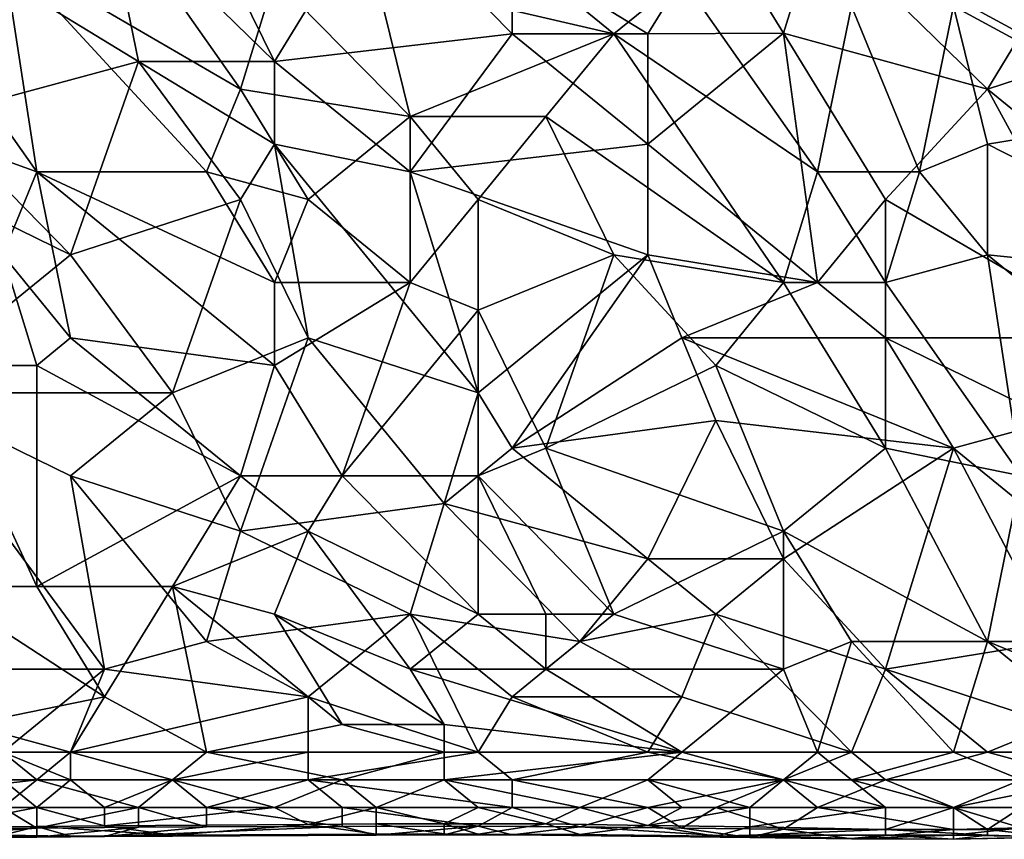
# Model space of a CAD drawing. Extents: x -0.7 to 0.7, y -0.35 to 0.35.
# Tile 112 of 226: x 0.01 to 0.12, y -0.35 to -0.26. Entities that reach past the tile are written whole.
import ezdxf

# ---------------------------------------------------------------- set-up
doc = ezdxf.new("R2010")
doc.units = 0

msp = doc.modelspace()

# ---------------------------------------------------------------- linework, layer by layer
for points in [[(0.02676, -0.26206, 0.41244), (0.01149, -0.25274, 0.41243), (0.02294, -0.24342, 0.41243)], [(0.03822, -0.26517, 0.43708), (0.02294, -0.24342, 0.43707), (0.01149, -0.24963, 0.43707)], [(0.03822, -0.26517, 0.43708), (0.04204, -0.25274, 0.43709), (0.02294, -0.24342, 0.43707)], [(0.04204, -0.26206, 0.41242), (0.02294, -0.24342, 0.41243), (0.0344, -0.24652, 0.41243)], [(0.02676, -0.26206, 0.41244), (0.02294, -0.24342, 0.41243), (0.04204, -0.26206, 0.41242)], [(0.04204, -0.26206, 0.41242), (0.0344, -0.24652, 0.41243), (0.05349, -0.24342, 0.41244)], [(0.06877, -0.25895, 0.41243), (0.04204, -0.26206, 0.41242), (0.05349, -0.24342, 0.41244)], [(0.08022, -0.25895, 0.43709), (0.06113, -0.24342, 0.43707), (0.05349, -0.25274, 0.43708)], [(0.06877, -0.25895, 0.41243), (0.05349, -0.24342, 0.41244), (0.06877, -0.24963, 0.41244)], [(0.08022, -0.25895, 0.43709), (0.08786, -0.25274, 0.43707), (0.06113, -0.24342, 0.43707)], [(0.08404, -0.25895, 0.41243), (0.06877, -0.24963, 0.41244), (0.09168, -0.24652, 0.41243)], [(0.09931, -0.25889, 0.41246), (0.08404, -0.25895, 0.41243), (0.09168, -0.24652, 0.41243)], [(0.09931, -0.25889, 0.41246), (0.09168, -0.24652, 0.41243), (0.10313, -0.24652, 0.41246)], [(0.09931, -0.25889, 0.41246), (0.10313, -0.24652, 0.41246), (0.12223, -0.26517, 0.41245)], [(0.10313, -0.24652, 0.41246), (0.12604, -0.24652, 0.41245), (0.12604, -0.25895, 0.41245)], [(0.12223, -0.26517, 0.41245), (0.10313, -0.24652, 0.41246), (0.12604, -0.25895, 0.41245)], [(0.01531, -0.27449, 0.43708), (0.01149, -0.24963, 0.43707), (0.00003, -0.25274, 0.43707)], [(0.0344, -0.27449, 0.43707), (0.03822, -0.26517, 0.43708), (0.01149, -0.24963, 0.43707)], [(0.01531, -0.27449, 0.43708), (0.0344, -0.27449, 0.43707), (0.01149, -0.24963, 0.43707)], [(0.06877, -0.25895, 0.41243), (0.06877, -0.24963, 0.41244), (0.08404, -0.25895, 0.41243)], [(0.14132, -0.26827, 0.43706), (0.1375, -0.24963, 0.43705), (0.11841, -0.25585, 0.43708)], [(-0.01906, -0.26206, 0.43707), (0.01531, -0.27449, 0.43708), (0.00003, -0.25274, 0.43707)], [(0.00385, -0.26827, 0.41242), (0.01149, -0.25274, 0.41243), (0.02676, -0.26206, 0.41244)], [(0.03822, -0.26517, 0.43708), (0.05731, -0.26827, 0.43708), (0.04204, -0.25274, 0.43709)], [(0.05731, -0.26827, 0.43708), (0.05349, -0.25274, 0.43708), (0.04204, -0.25274, 0.43709)], [(0.05731, -0.26827, 0.43708), (0.08022, -0.25895, 0.43709), (0.05349, -0.25274, 0.43708)], [(0.10313, -0.27449, 0.43707), (0.08786, -0.25274, 0.43707), (0.08022, -0.25895, 0.43709)], [(0.10313, -0.27449, 0.43707), (0.10695, -0.25585, 0.43707), (0.08786, -0.25274, 0.43707)], [(0.10313, -0.27449, 0.43707), (0.11459, -0.27449, 0.43706), (0.10695, -0.25585, 0.43707)], [(0.11459, -0.27449, 0.43706), (0.11841, -0.25585, 0.43708), (0.10695, -0.25585, 0.43707)], [(0.12223, -0.27138, 0.43706), (0.11841, -0.25585, 0.43708), (0.11459, -0.27449, 0.43706)], [(0.12223, -0.27138, 0.43706), (0.14132, -0.26827, 0.43706), (0.11841, -0.25585, 0.43708)], [(0.04204, -0.26206, 0.41242), (0.06877, -0.25895, 0.41243), (0.05731, -0.27449, 0.41244)], [(0.07258, -0.26827, 0.43708), (0.08022, -0.25895, 0.43709), (0.05731, -0.26827, 0.43708)], [(0.05731, -0.27449, 0.41244), (0.06877, -0.25895, 0.41243), (0.08404, -0.27138, 0.41244)], [(0.08404, -0.27138, 0.41244), (0.06877, -0.25895, 0.41243), (0.08404, -0.25895, 0.41243)], [(0.09931, -0.28692, 0.43707), (0.08022, -0.25895, 0.43709), (0.07258, -0.26827, 0.43708)], [(0.09931, -0.28692, 0.43707), (0.10313, -0.27449, 0.43707), (0.08022, -0.25895, 0.43709)], [(0.08404, -0.25895, 0.41243), (0.09931, -0.25889, 0.41246), (0.08404, -0.27138, 0.41244)], [(0.10313, -0.28692, 0.41245), (0.08404, -0.27138, 0.41244), (0.09931, -0.25889, 0.41246)], [(0.12223, -0.26517, 0.41245), (0.11077, -0.2776, 0.41246), (0.09931, -0.25889, 0.41246)], [(0.10313, -0.28692, 0.41245), (0.09931, -0.25889, 0.41246), (0.11077, -0.2776, 0.41246)], [(0.12223, -0.26517, 0.41245), (0.12604, -0.25895, 0.41245), (0.14132, -0.25895, 0.41244)], [(0.12223, -0.26517, 0.41245), (0.14132, -0.25895, 0.41244), (0.14132, -0.2807, 0.41245)], [(0.01149, -0.28381, 0.43707), (0.01531, -0.27449, 0.43708), (-0.01906, -0.26206, 0.43707)], [(0.01912, -0.28381, 0.41241), (0.00385, -0.26827, 0.41242), (0.02676, -0.26206, 0.41244)], [(0.01912, -0.28381, 0.41241), (0.02676, -0.26206, 0.41244), (0.03822, -0.2776, 0.41244)], [(0.04204, -0.27138, 0.41245), (0.02676, -0.26206, 0.41244), (0.04204, -0.26206, 0.41242)], [(0.03822, -0.2776, 0.41244), (0.02676, -0.26206, 0.41244), (0.04204, -0.27138, 0.41245)], [(0.04204, -0.27138, 0.41245), (0.04204, -0.26206, 0.41242), (0.05731, -0.27449, 0.41244)], [(0.0344, -0.27449, 0.43707), (0.04585, -0.2776, 0.43707), (0.03822, -0.26517, 0.43708)], [(0.04585, -0.2776, 0.43707), (0.05731, -0.26827, 0.43708), (0.03822, -0.26517, 0.43708)], [(0.12223, -0.26517, 0.41245), (0.1375, -0.29313, 0.41245), (0.11077, -0.2776, 0.41246)], [(0.12223, -0.26517, 0.41245), (0.14132, -0.2807, 0.41245), (0.1375, -0.29313, 0.41245)], [(0.00003, -0.27449, 0.41243), (0.00385, -0.26827, 0.41242), (0.01912, -0.28381, 0.41241)], [(0.05731, -0.28692, 0.43705), (0.05731, -0.26827, 0.43708), (0.04585, -0.2776, 0.43707)], [(0.06495, -0.2776, 0.43708), (0.07258, -0.26827, 0.43708), (0.05731, -0.26827, 0.43708)], [(0.05731, -0.28692, 0.43705), (0.06495, -0.2776, 0.43708), (0.05731, -0.26827, 0.43708)], [(0.08022, -0.28381, 0.43707), (0.07258, -0.26827, 0.43708), (0.06495, -0.2776, 0.43708)], [(0.08022, -0.28381, 0.43707), (0.09931, -0.28692, 0.43707), (0.07258, -0.26827, 0.43708)], [(0.15277, -0.28692, 0.43707), (0.14132, -0.26827, 0.43706), (0.12223, -0.27138, 0.43706)], [(0.04585, -0.29313, 0.41242), (0.03822, -0.2776, 0.41244), (0.04204, -0.27138, 0.41245)], [(0.06495, -0.29935, 0.41243), (0.04204, -0.27138, 0.41245), (0.05731, -0.27449, 0.41244)], [(0.04585, -0.29313, 0.41242), (0.04204, -0.27138, 0.41245), (0.06495, -0.29935, 0.41243)], [(0.08404, -0.28381, 0.41244), (0.05731, -0.27449, 0.41244), (0.08404, -0.27138, 0.41244)], [(0.08404, -0.28381, 0.41244), (0.08404, -0.27138, 0.41244), (0.10313, -0.28692, 0.41245)], [(0.12223, -0.28381, 0.43705), (0.12223, -0.27138, 0.43706), (0.11459, -0.27449, 0.43706)], [(0.15277, -0.28692, 0.43707), (0.12223, -0.27138, 0.43706), (0.12223, -0.28381, 0.43705)], [(0.00003, -0.29935, 0.41239), (0.00003, -0.27449, 0.41243), (0.01912, -0.28381, 0.41241)], [(0.01149, -0.28381, 0.43707), (0.01912, -0.29313, 0.43707), (0.01531, -0.27449, 0.43708)], [(0.01531, -0.27449, 0.43708), (0.04204, -0.28692, 0.43709), (0.0344, -0.27449, 0.43707)], [(0.04204, -0.29624, 0.43708), (0.04204, -0.28692, 0.43709), (0.01531, -0.27449, 0.43708)], [(0.04204, -0.29624, 0.43708), (0.01531, -0.27449, 0.43708), (0.01912, -0.29313, 0.43707)], [(0.04204, -0.28692, 0.43709), (0.04585, -0.2776, 0.43707), (0.0344, -0.27449, 0.43707)], [(0.06495, -0.29935, 0.41243), (0.05731, -0.27449, 0.41244), (0.08404, -0.28381, 0.41244)], [(0.09931, -0.28692, 0.43707), (0.11077, -0.28692, 0.43708), (0.10313, -0.27449, 0.43707)], [(0.11077, -0.28692, 0.43708), (0.11459, -0.27449, 0.43706), (0.10313, -0.27449, 0.43707)], [(0.11077, -0.28692, 0.43708), (0.12223, -0.28381, 0.43705), (0.11459, -0.27449, 0.43706)], [(0.03058, -0.29935, 0.4124), (0.01912, -0.28381, 0.41241), (0.03822, -0.2776, 0.41244)], [(0.03058, -0.29935, 0.4124), (0.03822, -0.2776, 0.41244), (0.04585, -0.29313, 0.41242)], [(0.04204, -0.28692, 0.43709), (0.05731, -0.28692, 0.43705), (0.04585, -0.2776, 0.43707)], [(0.06495, -0.29003, 0.43707), (0.06495, -0.2776, 0.43708), (0.05731, -0.28692, 0.43705)], [(0.06495, -0.29003, 0.43707), (0.08022, -0.28381, 0.43707), (0.06495, -0.2776, 0.43708)], [(0.11077, -0.29313, 0.41245), (0.10313, -0.28692, 0.41245), (0.11077, -0.2776, 0.41246)], [(0.1375, -0.29313, 0.41245), (0.11077, -0.29313, 0.41245), (0.11077, -0.2776, 0.41246)], [(0.00003, -0.29935, 0.41239), (0.01912, -0.28381, 0.41241), (0.03058, -0.29935, 0.4124)], [(0.01531, -0.29624, 0.43708), (0.01149, -0.28381, 0.43707), (0.00385, -0.29624, 0.43709)], [(0.01531, -0.29624, 0.43708), (0.01912, -0.29313, 0.43707), (0.01149, -0.28381, 0.43707)], [(0.07258, -0.30556, 0.43708), (0.08022, -0.28381, 0.43707), (0.06495, -0.29003, 0.43707)], [(0.06495, -0.29935, 0.41243), (0.08404, -0.28381, 0.41244), (0.06877, -0.30556, 0.41242)], [(0.06877, -0.30556, 0.41242), (0.08404, -0.28381, 0.41244), (0.08786, -0.29313, 0.41245)], [(0.07258, -0.30556, 0.43708), (0.09168, -0.29624, 0.43707), (0.08022, -0.28381, 0.43707)], [(0.09168, -0.29624, 0.43707), (0.09931, -0.28692, 0.43707), (0.08022, -0.28381, 0.43707)], [(0.08786, -0.29313, 0.41245), (0.08404, -0.28381, 0.41244), (0.10313, -0.28692, 0.41245)], [(0.12604, -0.30867, 0.43708), (0.12223, -0.28381, 0.43705), (0.11077, -0.28692, 0.43708)], [(0.14132, -0.29935, 0.43708), (0.15277, -0.28692, 0.43707), (0.12223, -0.28381, 0.43705)], [(0.12604, -0.30867, 0.43708), (0.14132, -0.29935, 0.43708), (0.12223, -0.28381, 0.43705)], [(0.04204, -0.29624, 0.43708), (0.05731, -0.28692, 0.43705), (0.04204, -0.28692, 0.43709)], [(0.04967, -0.30867, 0.43711), (0.05731, -0.28692, 0.43705), (0.04204, -0.29624, 0.43708)], [(0.06495, -0.29003, 0.43707), (0.05731, -0.28692, 0.43705), (0.04967, -0.30867, 0.43711)], [(0.08786, -0.29313, 0.41245), (0.10313, -0.28692, 0.41245), (0.11077, -0.29313, 0.41245)], [(0.09168, -0.29624, 0.43707), (0.11077, -0.30556, 0.43707), (0.09931, -0.28692, 0.43707)], [(0.11077, -0.30556, 0.43707), (0.11077, -0.28692, 0.43708), (0.09931, -0.28692, 0.43707)], [(0.12604, -0.30867, 0.43708), (0.11077, -0.28692, 0.43708), (0.11077, -0.30556, 0.43707)], [(0.06495, -0.30867, 0.4371), (0.06495, -0.29003, 0.43707), (0.04967, -0.30867, 0.43711)], [(0.06495, -0.30867, 0.4371), (0.07258, -0.30556, 0.43708), (0.06495, -0.29003, 0.43707)], [(0.01531, -0.29624, 0.43708), (0.03822, -0.30867, 0.43709), (0.01912, -0.29313, 0.43707)], [(0.01912, -0.29313, 0.43707), (0.03822, -0.30867, 0.43709), (0.04204, -0.29624, 0.43708)], [(0.03822, -0.31488, 0.41239), (0.03058, -0.29935, 0.4124), (0.04585, -0.29313, 0.41242)], [(0.04585, -0.29313, 0.41242), (0.06113, -0.31178, 0.41241), (0.03822, -0.31488, 0.41239)], [(0.06495, -0.29935, 0.41243), (0.06113, -0.31178, 0.41241), (0.04585, -0.29313, 0.41242)], [(0.09168, -0.30246, 0.41243), (0.06877, -0.30556, 0.41242), (0.08786, -0.29313, 0.41245)], [(0.11841, -0.30556, 0.41246), (0.08786, -0.29313, 0.41245), (0.11077, -0.29313, 0.41245)], [(0.09168, -0.30246, 0.41243), (0.08786, -0.29313, 0.41245), (0.11841, -0.30556, 0.41246)], [(0.12986, -0.30246, 0.41244), (0.11077, -0.29313, 0.41245), (0.1375, -0.29313, 0.41245)], [(0.11841, -0.30556, 0.41246), (0.11077, -0.29313, 0.41245), (0.12986, -0.30246, 0.41244)], [(0.01531, -0.3211, 0.43711), (0.01531, -0.29624, 0.43708), (0.00385, -0.29624, 0.43709)], [(0.00385, -0.3211, 0.4371), (0.01531, -0.3211, 0.43711), (0.00385, -0.29624, 0.43709)], [(0.03822, -0.30867, 0.43709), (0.01531, -0.29624, 0.43708), (0.01531, -0.3211, 0.43711)], [(0.03822, -0.30867, 0.43709), (0.04967, -0.30867, 0.43711), (0.04204, -0.29624, 0.43708)], [(0.09931, -0.31488, 0.43708), (0.09168, -0.29624, 0.43707), (0.07258, -0.30556, 0.43708)], [(0.09931, -0.31488, 0.43708), (0.11077, -0.30556, 0.43707), (0.09168, -0.29624, 0.43707)], [(0.01912, -0.30867, 0.41239), (0.00003, -0.29935, 0.41239), (0.03058, -0.29935, 0.4124)], [(0.02294, -0.33042, 0.41235), (0.00003, -0.29935, 0.41239), (0.01912, -0.30867, 0.41239)], [(0.02294, -0.33042, 0.41235), (0.00385, -0.33042, 0.41235), (0.00003, -0.29935, 0.41239)], [(0.03822, -0.31488, 0.41239), (0.01912, -0.30867, 0.41239), (0.03058, -0.29935, 0.4124)], [(0.06113, -0.31178, 0.41241), (0.06495, -0.29935, 0.41243), (0.06877, -0.30556, 0.41242)], [(0.08404, -0.31799, 0.41239), (0.06877, -0.30556, 0.41242), (0.09168, -0.30246, 0.41243)], [(0.08404, -0.31799, 0.41239), (0.09168, -0.30246, 0.41243), (0.09931, -0.31799, 0.41241)], [(0.09931, -0.31799, 0.41241), (0.09168, -0.30246, 0.41243), (0.11841, -0.30556, 0.41246)], [(0.14132, -0.32421, 0.41244), (0.11841, -0.30556, 0.41246), (0.12986, -0.30246, 0.41244)], [(0.08404, -0.31799, 0.41239), (0.06113, -0.31178, 0.41241), (0.06877, -0.30556, 0.41242)], [(0.06495, -0.30867, 0.4371), (0.08022, -0.32421, 0.43713), (0.07258, -0.30556, 0.43708)], [(0.09931, -0.31488, 0.43708), (0.07258, -0.30556, 0.43708), (0.08022, -0.32421, 0.43713)], [(0.12223, -0.32731, 0.43711), (0.11077, -0.30556, 0.43707), (0.09931, -0.31488, 0.43708)], [(0.11077, -0.33042, 0.41239), (0.09931, -0.31799, 0.41241), (0.11841, -0.30556, 0.41246)], [(0.12223, -0.32731, 0.43711), (0.12604, -0.30867, 0.43708), (0.11077, -0.30556, 0.43707)], [(0.11077, -0.33042, 0.41239), (0.11841, -0.30556, 0.41246), (0.12986, -0.32731, 0.41242)], [(0.14132, -0.32421, 0.41244), (0.12986, -0.32731, 0.41242), (0.11841, -0.30556, 0.41246)], [(0.03058, -0.3211, 0.43711), (0.03822, -0.30867, 0.43709), (0.01531, -0.3211, 0.43711)], [(0.01912, -0.30867, 0.41239), (0.03822, -0.31488, 0.41239), (0.0344, -0.32731, 0.41237)], [(0.02294, -0.33042, 0.41235), (0.01912, -0.30867, 0.41239), (0.0344, -0.32731, 0.41237)], [(0.03058, -0.3211, 0.43711), (0.04585, -0.31488, 0.4371), (0.03822, -0.30867, 0.43709)], [(0.04585, -0.31488, 0.4371), (0.04967, -0.30867, 0.43711), (0.03822, -0.30867, 0.43709)], [(0.06495, -0.32421, 0.43712), (0.04967, -0.30867, 0.43711), (0.04585, -0.31488, 0.4371)], [(0.06495, -0.32421, 0.43712), (0.06495, -0.30867, 0.4371), (0.04967, -0.30867, 0.43711)], [(0.07258, -0.32421, 0.4371), (0.08022, -0.32421, 0.43713), (0.06495, -0.30867, 0.4371)], [(0.06495, -0.32421, 0.43712), (0.07258, -0.32421, 0.4371), (0.06495, -0.30867, 0.4371)], [(0.12223, -0.32731, 0.43711), (0.14132, -0.32731, 0.43712), (0.12604, -0.30867, 0.43708)], [(0.05731, -0.32421, 0.41238), (0.03822, -0.31488, 0.41239), (0.06113, -0.31178, 0.41241)], [(0.05731, -0.32421, 0.41238), (0.06113, -0.31178, 0.41241), (0.0764, -0.32731, 0.41238)], [(0.0764, -0.32731, 0.41238), (0.06113, -0.31178, 0.41241), (0.08404, -0.31799, 0.41239)], [(0.04204, -0.32421, 0.43713), (0.04585, -0.31488, 0.4371), (0.03058, -0.3211, 0.43711)], [(0.0344, -0.32731, 0.41237), (0.03822, -0.31488, 0.41239), (0.05731, -0.32421, 0.41238)], [(0.05731, -0.33042, 0.43712), (0.04585, -0.31488, 0.4371), (0.04204, -0.32421, 0.43713)], [(0.05731, -0.33042, 0.43712), (0.06495, -0.32421, 0.43712), (0.04585, -0.31488, 0.4371)], [(0.09931, -0.33042, 0.43712), (0.09931, -0.31488, 0.43708), (0.08022, -0.32421, 0.43713)], [(0.10695, -0.32731, 0.43713), (0.12223, -0.32731, 0.43711), (0.09931, -0.31488, 0.43708)], [(0.10695, -0.32731, 0.43713), (0.09931, -0.31488, 0.43708), (0.09931, -0.33042, 0.43712)], [(0.0764, -0.32731, 0.41238), (0.08404, -0.31799, 0.41239), (0.09168, -0.32421, 0.41241)], [(0.09168, -0.32421, 0.41241), (0.08404, -0.31799, 0.41239), (0.09931, -0.31799, 0.41241)], [(0.11077, -0.33042, 0.41239), (0.09168, -0.32421, 0.41241), (0.09931, -0.31799, 0.41241)], [(0.00385, -0.3211, 0.4371), (0.02294, -0.33353, 0.43712), (0.01531, -0.3211, 0.43711)], [(0.00767, -0.33664, 0.43712), (0.02294, -0.33353, 0.43712), (0.00385, -0.3211, 0.4371)], [(0.02294, -0.33353, 0.43712), (0.03058, -0.3211, 0.43711), (0.01531, -0.3211, 0.43711)], [(0.02294, -0.33353, 0.43712), (0.0344, -0.33974, 0.43711), (0.03058, -0.3211, 0.43711)], [(0.04967, -0.33664, 0.43713), (0.04204, -0.32421, 0.43713), (0.03058, -0.3211, 0.43711)], [(0.0344, -0.33974, 0.43711), (0.04967, -0.33664, 0.43713), (0.03058, -0.3211, 0.43711)], [(0.04585, -0.33353, 0.41233), (0.0344, -0.32731, 0.41237), (0.05731, -0.32421, 0.41238)], [(0.06113, -0.33664, 0.43713), (0.05731, -0.33042, 0.43712), (0.04204, -0.32421, 0.43713)], [(0.04967, -0.33664, 0.43713), (0.06113, -0.33664, 0.43713), (0.04204, -0.32421, 0.43713)], [(0.06495, -0.33974, 0.41224), (0.04585, -0.33353, 0.41233), (0.05731, -0.32421, 0.41238)], [(0.06877, -0.33353, 0.41232), (0.05731, -0.32421, 0.41238), (0.0764, -0.32731, 0.41238)], [(0.07258, -0.33042, 0.43714), (0.06495, -0.32421, 0.43712), (0.05731, -0.33042, 0.43712)], [(0.06877, -0.33353, 0.41232), (0.06495, -0.33974, 0.41224), (0.05731, -0.32421, 0.41238)], [(0.07258, -0.33042, 0.43714), (0.07258, -0.32421, 0.4371), (0.06495, -0.32421, 0.43712)], [(0.07258, -0.33042, 0.43714), (0.08022, -0.32421, 0.43713), (0.07258, -0.32421, 0.4371)], [(0.07258, -0.33042, 0.43714), (0.09931, -0.33042, 0.43712), (0.08022, -0.32421, 0.43713)], [(0.08786, -0.33353, 0.41233), (0.0764, -0.32731, 0.41238), (0.09168, -0.32421, 0.41241)], [(0.10695, -0.33974, 0.41222), (0.08786, -0.33353, 0.41233), (0.09168, -0.32421, 0.41241)], [(0.10695, -0.33974, 0.41222), (0.09168, -0.32421, 0.41241), (0.11077, -0.33042, 0.41239)], [(0.02294, -0.33042, 0.41235), (0.0344, -0.32731, 0.41237), (0.04585, -0.33353, 0.41233)], [(0.06877, -0.33353, 0.41232), (0.0764, -0.32731, 0.41238), (0.08786, -0.33353, 0.41233)], [(0.10313, -0.33974, 0.43715), (0.10695, -0.32731, 0.43713), (0.09931, -0.33042, 0.43712)], [(0.10313, -0.33974, 0.43715), (0.11841, -0.33974, 0.43714), (0.10695, -0.32731, 0.43713)], [(0.11841, -0.33974, 0.43714), (0.12223, -0.32731, 0.43711), (0.10695, -0.32731, 0.43713)], [(0.12986, -0.33664, 0.41234), (0.11077, -0.33042, 0.41239), (0.12986, -0.32731, 0.41242)], [(0.11841, -0.33974, 0.43714), (0.1375, -0.33974, 0.43711), (0.12223, -0.32731, 0.43711)], [(0.1375, -0.33353, 0.43712), (0.14132, -0.32731, 0.43712), (0.12223, -0.32731, 0.43711)], [(0.1375, -0.33974, 0.43711), (0.1375, -0.33353, 0.43712), (0.12223, -0.32731, 0.43711)], [(0.01149, -0.33974, 0.41222), (0.00385, -0.33042, 0.41235), (0.02294, -0.33042, 0.41235)], [(0.01149, -0.33974, 0.41222), (0.02294, -0.33042, 0.41235), (0.01912, -0.33974, 0.41224)], [(0.01912, -0.33974, 0.41224), (0.02294, -0.33042, 0.41235), (0.04585, -0.33353, 0.41233)], [(0.08786, -0.33974, 0.43714), (0.07258, -0.33042, 0.43714), (0.05731, -0.33042, 0.43712)], [(0.06113, -0.33664, 0.43713), (0.08786, -0.33974, 0.43714), (0.05731, -0.33042, 0.43712)], [(0.08786, -0.33974, 0.43714), (0.09931, -0.33042, 0.43712), (0.07258, -0.33042, 0.43714)], [(0.08786, -0.33974, 0.43714), (0.10313, -0.33974, 0.43715), (0.09931, -0.33042, 0.43712)], [(0.10695, -0.33974, 0.41222), (0.11077, -0.33042, 0.41239), (0.12223, -0.33974, 0.41222)], [(0.12223, -0.33974, 0.41222), (0.11077, -0.33042, 0.41239), (0.12986, -0.33664, 0.41234)], [(0.01912, -0.33974, 0.43709), (0.02294, -0.33353, 0.43712), (0.00767, -0.33664, 0.43712)], [(0.01912, -0.33974, 0.41224), (0.04585, -0.33353, 0.41233), (0.04585, -0.33974, 0.41222)], [(0.01912, -0.33974, 0.43709), (0.0344, -0.33974, 0.43711), (0.02294, -0.33353, 0.43712)], [(0.04585, -0.33974, 0.41222), (0.04585, -0.33353, 0.41233), (0.06495, -0.33974, 0.41224)], [(0.06495, -0.33974, 0.41224), (0.06877, -0.33353, 0.41232), (0.08404, -0.33974, 0.41223)], [(0.08404, -0.33974, 0.41223), (0.06877, -0.33353, 0.41232), (0.08786, -0.33353, 0.41233)], [(0.08404, -0.33974, 0.41223), (0.08786, -0.33353, 0.41233), (0.10695, -0.33974, 0.41222)], [(0.01149, -0.33974, 0.43708), (0.01912, -0.33974, 0.43709), (0.00767, -0.33664, 0.43712)], [(0.0344, -0.33974, 0.43711), (0.06113, -0.33974, 0.43711), (0.04967, -0.33664, 0.43713)], [(0.06113, -0.33974, 0.43711), (0.06113, -0.33664, 0.43713), (0.04967, -0.33664, 0.43713)], [(0.06113, -0.33974, 0.43711), (0.08786, -0.33974, 0.43714), (0.06113, -0.33664, 0.43713)], [(0.12223, -0.33974, 0.41222), (0.12986, -0.33664, 0.41234), (0.12986, -0.33974, 0.41226)], [(0.00003, -0.34285, 0.41225), (0.01149, -0.33974, 0.41222), (0.01531, -0.34285, 0.41226)], [(0.01149, -0.33974, 0.43708), (0.01912, -0.34285, 0.43686), (0.01912, -0.33974, 0.43709)], [(0.01149, -0.34285, 0.43686), (0.01912, -0.34285, 0.43686), (0.01149, -0.33974, 0.43708)], [(0.01531, -0.34285, 0.41226), (0.01149, -0.33974, 0.41222), (0.01912, -0.33974, 0.41224)], [(0.01531, -0.34285, 0.41226), (0.01912, -0.33974, 0.41224), (0.03058, -0.34285, 0.41229)], [(0.03058, -0.34285, 0.41229), (0.01912, -0.33974, 0.41224), (0.04585, -0.33974, 0.41222)], [(0.01912, -0.33974, 0.43709), (0.03058, -0.34285, 0.43688), (0.0344, -0.33974, 0.43711)], [(0.01912, -0.34285, 0.43686), (0.03058, -0.34285, 0.43688), (0.01912, -0.33974, 0.43709)], [(0.03058, -0.34285, 0.41229), (0.04585, -0.33974, 0.41222), (0.04585, -0.34285, 0.41229)], [(0.03058, -0.34285, 0.43688), (0.04967, -0.34285, 0.43689), (0.0344, -0.33974, 0.43711)], [(0.0344, -0.33974, 0.43711), (0.04967, -0.34285, 0.43689), (0.06113, -0.33974, 0.43711)], [(0.04585, -0.34285, 0.41229), (0.06495, -0.33974, 0.41224), (0.06877, -0.34285, 0.41232)], [(0.04585, -0.34285, 0.41229), (0.04585, -0.33974, 0.41222), (0.06495, -0.33974, 0.41224)], [(0.04967, -0.34285, 0.43689), (0.06113, -0.34285, 0.43687), (0.06113, -0.33974, 0.43711)], [(0.06113, -0.33974, 0.43711), (0.06113, -0.34285, 0.43687), (0.08786, -0.33974, 0.43714)], [(0.06113, -0.34285, 0.43687), (0.08404, -0.34285, 0.43695), (0.08786, -0.33974, 0.43714)], [(0.06877, -0.34285, 0.41232), (0.06495, -0.33974, 0.41224), (0.08404, -0.33974, 0.41223)], [(0.06877, -0.34285, 0.41232), (0.08404, -0.33974, 0.41223), (0.09931, -0.34285, 0.41222)], [(0.09931, -0.34285, 0.41222), (0.08404, -0.33974, 0.41223), (0.10695, -0.33974, 0.41222)], [(0.08404, -0.34285, 0.43695), (0.09931, -0.34285, 0.43699), (0.08786, -0.33974, 0.43714)], [(0.09931, -0.34285, 0.43699), (0.10313, -0.33974, 0.43715), (0.08786, -0.33974, 0.43714)], [(0.09931, -0.34285, 0.43699), (0.10695, -0.34285, 0.437), (0.10313, -0.33974, 0.43715)], [(0.09931, -0.34285, 0.41222), (0.10695, -0.33974, 0.41222), (0.11077, -0.34285, 0.41222)], [(0.10695, -0.34285, 0.437), (0.11841, -0.33974, 0.43714), (0.10313, -0.33974, 0.43715)], [(0.10695, -0.34285, 0.437), (0.12604, -0.34285, 0.43695), (0.11841, -0.33974, 0.43714)], [(0.11077, -0.34285, 0.41222), (0.10695, -0.33974, 0.41222), (0.12223, -0.33974, 0.41222)], [(0.11077, -0.34285, 0.41222), (0.12223, -0.33974, 0.41222), (0.13368, -0.34285, 0.41239)], [(0.12604, -0.34285, 0.43695), (0.1375, -0.33974, 0.43711), (0.11841, -0.33974, 0.43714)], [(0.13368, -0.34285, 0.41239), (0.12223, -0.33974, 0.41222), (0.12986, -0.33974, 0.41226)], [(0.01531, -0.34285, 0.41226), (-0.01142, -0.34596, 0.41343), (0.00003, -0.34285, 0.41225)], [(-0.01142, -0.34596, 0.41343), (0.01531, -0.34285, 0.41226), (0.01149, -0.34596, 0.4136)], [(0.00003, -0.34596, 0.43558), (0.01531, -0.34596, 0.43544), (0.01149, -0.34285, 0.43686)], [(0.01531, -0.34596, 0.43544), (0.01912, -0.34285, 0.43686), (0.01149, -0.34285, 0.43686)], [(0.01531, -0.34285, 0.41226), (0.02676, -0.34596, 0.41372), (0.01149, -0.34596, 0.4136)], [(0.03058, -0.34285, 0.41229), (0.02676, -0.34596, 0.41372), (0.01531, -0.34285, 0.41226)], [(0.01531, -0.34596, 0.43544), (0.02294, -0.34596, 0.43539), (0.01912, -0.34285, 0.43686)], [(0.02294, -0.34596, 0.43539), (0.03058, -0.34285, 0.43688), (0.01912, -0.34285, 0.43686)], [(0.02294, -0.34596, 0.43539), (0.04204, -0.34596, 0.43526), (0.03058, -0.34285, 0.43688)], [(0.0344, -0.34596, 0.41375), (0.02676, -0.34596, 0.41372), (0.03058, -0.34285, 0.41229)], [(0.04585, -0.34285, 0.41229), (0.0344, -0.34596, 0.41375), (0.03058, -0.34285, 0.41229)], [(0.04204, -0.34596, 0.43526), (0.04967, -0.34285, 0.43689), (0.03058, -0.34285, 0.43688)], [(0.0344, -0.34596, 0.41375), (0.04585, -0.34285, 0.41229), (0.04967, -0.34596, 0.41378)], [(0.04204, -0.34596, 0.43526), (0.05349, -0.34596, 0.4352), (0.04967, -0.34285, 0.43689)], [(0.06877, -0.34285, 0.41232), (0.06877, -0.34596, 0.4138), (0.04585, -0.34285, 0.41229)], [(0.04585, -0.34285, 0.41229), (0.06877, -0.34596, 0.4138), (0.04967, -0.34596, 0.41378)], [(0.05349, -0.34596, 0.4352), (0.06113, -0.34285, 0.43687), (0.04967, -0.34285, 0.43689)], [(0.05349, -0.34596, 0.4352), (0.06495, -0.34596, 0.43512), (0.06113, -0.34285, 0.43687)], [(0.0764, -0.34596, 0.43525), (0.08404, -0.34285, 0.43695), (0.06113, -0.34285, 0.43687)], [(0.06495, -0.34596, 0.43512), (0.0764, -0.34596, 0.43525), (0.06113, -0.34285, 0.43687)], [(0.09931, -0.34285, 0.41222), (0.08404, -0.34596, 0.41364), (0.06877, -0.34285, 0.41232)], [(0.08404, -0.34596, 0.41364), (0.06877, -0.34596, 0.4138), (0.06877, -0.34285, 0.41232)], [(0.08404, -0.34285, 0.43695), (0.0764, -0.34596, 0.43525), (0.08786, -0.34596, 0.43546)], [(0.08404, -0.34285, 0.43695), (0.0955, -0.34596, 0.43555), (0.09931, -0.34285, 0.43699)], [(0.0955, -0.34596, 0.43555), (0.08404, -0.34285, 0.43695), (0.08786, -0.34596, 0.43546)], [(0.09168, -0.34596, 0.41351), (0.08404, -0.34596, 0.41364), (0.09931, -0.34285, 0.41222)], [(0.10313, -0.34596, 0.41344), (0.09168, -0.34596, 0.41351), (0.09931, -0.34285, 0.41222)], [(0.11077, -0.34596, 0.43576), (0.09931, -0.34285, 0.43699), (0.0955, -0.34596, 0.43555)], [(0.10695, -0.34285, 0.437), (0.09931, -0.34285, 0.43699), (0.11077, -0.34596, 0.43576)], [(0.11077, -0.34285, 0.41222), (0.10313, -0.34596, 0.41344), (0.09931, -0.34285, 0.41222)], [(0.11841, -0.34596, 0.41348), (0.10313, -0.34596, 0.41344), (0.11077, -0.34285, 0.41222)], [(0.11077, -0.34596, 0.43576), (0.11841, -0.34596, 0.4357), (0.10695, -0.34285, 0.437)], [(0.10695, -0.34285, 0.437), (0.11841, -0.34596, 0.4357), (0.12604, -0.34285, 0.43695)], [(0.13368, -0.34285, 0.41239), (0.11841, -0.34596, 0.41348), (0.11077, -0.34285, 0.41222)], [(0.12604, -0.34596, 0.41367), (0.11841, -0.34596, 0.41348), (0.13368, -0.34285, 0.41239)], [(0.12604, -0.34596, 0.43554), (0.12604, -0.34285, 0.43695), (0.11841, -0.34596, 0.4357)], [(0.01531, -0.34828, 0.41736), (-0.01142, -0.34852, 0.41736), (0.01149, -0.34596, 0.4136)], [(0.00003, -0.34596, 0.43558), (0.00385, -0.34818, 0.43203), (0.01531, -0.34596, 0.43544)], [(0.00385, -0.34818, 0.43203), (0.01531, -0.34809, 0.43203), (0.01531, -0.34596, 0.43544)], [(0.02676, -0.34596, 0.41372), (0.01531, -0.34828, 0.41736), (0.01149, -0.34596, 0.4136)], [(0.01531, -0.34596, 0.43544), (0.02294, -0.34802, 0.43203), (0.02294, -0.34596, 0.43539)], [(0.02676, -0.34818, 0.41736), (0.01531, -0.34828, 0.41736), (0.02676, -0.34596, 0.41372)], [(0.01531, -0.34809, 0.43203), (0.02294, -0.34802, 0.43203), (0.01531, -0.34596, 0.43544)], [(0.02294, -0.34596, 0.43539), (0.02294, -0.34802, 0.43203), (0.04204, -0.34596, 0.43526)], [(0.02294, -0.34802, 0.43203), (0.04585, -0.34787, 0.43203), (0.04204, -0.34596, 0.43526)], [(0.0344, -0.34596, 0.41375), (0.0344, -0.34815, 0.41736), (0.02676, -0.34596, 0.41372)], [(0.0344, -0.34815, 0.41736), (0.02676, -0.34818, 0.41736), (0.02676, -0.34596, 0.41372)], [(0.04967, -0.34596, 0.41378), (0.04967, -0.34811, 0.41736), (0.0344, -0.34596, 0.41375)], [(0.04967, -0.34811, 0.41736), (0.0344, -0.34815, 0.41736), (0.0344, -0.34596, 0.41375)], [(0.04204, -0.34596, 0.43526), (0.04585, -0.34787, 0.43203), (0.05349, -0.34596, 0.4352)], [(0.04585, -0.34787, 0.43203), (0.05349, -0.34781, 0.43203), (0.05349, -0.34596, 0.4352)], [(0.06877, -0.34596, 0.4138), (0.06495, -0.34806, 0.41736), (0.04967, -0.34596, 0.41378)], [(0.06495, -0.34806, 0.41736), (0.04967, -0.34811, 0.41736), (0.04967, -0.34596, 0.41378)], [(0.05349, -0.34781, 0.43203), (0.06113, -0.34779, 0.43203), (0.05349, -0.34596, 0.4352)], [(0.05349, -0.34596, 0.4352), (0.06113, -0.34779, 0.43203), (0.06495, -0.34596, 0.43512)], [(0.06113, -0.34779, 0.43203), (0.07258, -0.34781, 0.43203), (0.06495, -0.34596, 0.43512)], [(0.06495, -0.34596, 0.43512), (0.07258, -0.34781, 0.43203), (0.0764, -0.34596, 0.43525)], [(0.0764, -0.34813, 0.41736), (0.06495, -0.34806, 0.41736), (0.06877, -0.34596, 0.4138)], [(0.08404, -0.34596, 0.41364), (0.0764, -0.34813, 0.41736), (0.06877, -0.34596, 0.4138)], [(0.07258, -0.34781, 0.43203), (0.08404, -0.34798, 0.43203), (0.0764, -0.34596, 0.43525)], [(0.08786, -0.34829, 0.41736), (0.0764, -0.34813, 0.41736), (0.08404, -0.34596, 0.41364)], [(0.0764, -0.34596, 0.43525), (0.08404, -0.34798, 0.43203), (0.08786, -0.34596, 0.43546)], [(0.08404, -0.34798, 0.43203), (0.0955, -0.34815, 0.43203), (0.0955, -0.34596, 0.43555)], [(0.09168, -0.34596, 0.41351), (0.08786, -0.34829, 0.41736), (0.08404, -0.34596, 0.41364)], [(0.08786, -0.34596, 0.43546), (0.08404, -0.34798, 0.43203), (0.0955, -0.34596, 0.43555)], [(0.09931, -0.3484, 0.41736), (0.08786, -0.34829, 0.41736), (0.09168, -0.34596, 0.41351)], [(0.10313, -0.34596, 0.41344), (0.09931, -0.3484, 0.41736), (0.09168, -0.34596, 0.41351)], [(0.0955, -0.34596, 0.43555), (0.0955, -0.34815, 0.43203), (0.11077, -0.34596, 0.43576)], [(0.0955, -0.34815, 0.43203), (0.11077, -0.34843, 0.43203), (0.11077, -0.34596, 0.43576)], [(0.11841, -0.34844, 0.41736), (0.09931, -0.3484, 0.41736), (0.10313, -0.34596, 0.41344)], [(0.11841, -0.34596, 0.41348), (0.11841, -0.34844, 0.41736), (0.10313, -0.34596, 0.41344)], [(0.11077, -0.34596, 0.43576), (0.11077, -0.34843, 0.43203), (0.11841, -0.34596, 0.4357)], [(0.11077, -0.34843, 0.43203), (0.12223, -0.34843, 0.43203), (0.11841, -0.34596, 0.4357)], [(0.12604, -0.34826, 0.41736), (0.11841, -0.34844, 0.41736), (0.11841, -0.34596, 0.41348)], [(0.11841, -0.34596, 0.4357), (0.12223, -0.34843, 0.43203), (0.12604, -0.34596, 0.43554)], [(0.12604, -0.34596, 0.41367), (0.12604, -0.34826, 0.41736), (0.11841, -0.34596, 0.41348)], [(0.12223, -0.34843, 0.43203), (0.13368, -0.348, 0.43203), (0.12604, -0.34596, 0.43554)], [(-0.01142, -0.34852, 0.41736), (0.01531, -0.34828, 0.41736), (0.00385, -0.34906, 0.42032)], [(0.01531, -0.34809, 0.43203), (0.00385, -0.34818, 0.43203), (0.01149, -0.34906, 0.4282)], [(0.00385, -0.34906, 0.42032), (0.01531, -0.34828, 0.41736), (0.01531, -0.3493, 0.42225)], [(0.01149, -0.34906, 0.4282), (0.01912, -0.34917, 0.42714), (0.01531, -0.34809, 0.43203)], [(0.03058, -0.34906, 0.42721), (0.02294, -0.34802, 0.43203), (0.01531, -0.34809, 0.43203)], [(0.01531, -0.34809, 0.43203), (0.01912, -0.34917, 0.42714), (0.03058, -0.34906, 0.42721)], [(0.01531, -0.3493, 0.42225), (0.01531, -0.34828, 0.41736), (0.02676, -0.34818, 0.41736)], [(0.02676, -0.34818, 0.41736), (0.02294, -0.34921, 0.42225), (0.01531, -0.3493, 0.42225)], [(0.04585, -0.34787, 0.43203), (0.02294, -0.34802, 0.43203), (0.03058, -0.34906, 0.42721)], [(0.0344, -0.34815, 0.41736), (0.04967, -0.34811, 0.41736), (0.02294, -0.34921, 0.42225)], [(0.05349, -0.34906, 0.42225), (0.02294, -0.34921, 0.42225), (0.04967, -0.34811, 0.41736)], [(0.0344, -0.34815, 0.41736), (0.02294, -0.34921, 0.42225), (0.02676, -0.34818, 0.41736)], [(0.03058, -0.34906, 0.42721), (0.05349, -0.34897, 0.42714), (0.04585, -0.34787, 0.43203)], [(0.04585, -0.34787, 0.43203), (0.05349, -0.34897, 0.42714), (0.05349, -0.34781, 0.43203)], [(0.04967, -0.34811, 0.41736), (0.06495, -0.34806, 0.41736), (0.05349, -0.34906, 0.42225)], [(0.05349, -0.34781, 0.43203), (0.06113, -0.34893, 0.42714), (0.06113, -0.34779, 0.43203)], [(0.05349, -0.34897, 0.42714), (0.06113, -0.34893, 0.42714), (0.05349, -0.34781, 0.43203)], [(0.05349, -0.34906, 0.42225), (0.06495, -0.34806, 0.41736), (0.06113, -0.34905, 0.42225)], [(0.06113, -0.34893, 0.42714), (0.06495, -0.34895, 0.42714), (0.06113, -0.34779, 0.43203)], [(0.06113, -0.34779, 0.43203), (0.06495, -0.34895, 0.42714), (0.07258, -0.34781, 0.43203)], [(0.06877, -0.34905, 0.42225), (0.06113, -0.34905, 0.42225), (0.06495, -0.34806, 0.41736)], [(0.06495, -0.34895, 0.42714), (0.0764, -0.34901, 0.42714), (0.07258, -0.34781, 0.43203)], [(0.06877, -0.34905, 0.42225), (0.06495, -0.34806, 0.41736), (0.0764, -0.34813, 0.41736)], [(0.0764, -0.34813, 0.41736), (0.0955, -0.34935, 0.42225), (0.06877, -0.34905, 0.42225)], [(0.07258, -0.34781, 0.43203), (0.0764, -0.34901, 0.42714), (0.08404, -0.34798, 0.43203)], [(0.08404, -0.34798, 0.43203), (0.0764, -0.34901, 0.42714), (0.09168, -0.34919, 0.42714)], [(0.08786, -0.34829, 0.41736), (0.0955, -0.34935, 0.42225), (0.0764, -0.34813, 0.41736)], [(0.08404, -0.34798, 0.43203), (0.09168, -0.34919, 0.42714), (0.0955, -0.34815, 0.43203)], [(0.09931, -0.3484, 0.41736), (0.0955, -0.34935, 0.42225), (0.08786, -0.34829, 0.41736)], [(0.0955, -0.34815, 0.43203), (0.09168, -0.34919, 0.42714), (0.0955, -0.34906, 0.42817)], [(0.11077, -0.34843, 0.43203), (0.0955, -0.34815, 0.43203), (0.0955, -0.34906, 0.42817)], [(0.10695, -0.34949, 0.42225), (0.0955, -0.34935, 0.42225), (0.09931, -0.3484, 0.41736)], [(0.11077, -0.34906, 0.42944), (0.11077, -0.34843, 0.43203), (0.0955, -0.34906, 0.42817)], [(0.09931, -0.3484, 0.41736), (0.11841, -0.34844, 0.41736), (0.10695, -0.34949, 0.42225)], [(0.10695, -0.34949, 0.42225), (0.11841, -0.34844, 0.41736), (0.11841, -0.34906, 0.41998)], [(0.12223, -0.34843, 0.43203), (0.11077, -0.34843, 0.43203), (0.12223, -0.34906, 0.42941)], [(0.12223, -0.34906, 0.42941), (0.11077, -0.34843, 0.43203), (0.11077, -0.34906, 0.42944)], [(0.11841, -0.34844, 0.41736), (0.12604, -0.34826, 0.41736), (0.11841, -0.34906, 0.41998)], [(0.12604, -0.34826, 0.41736), (0.12986, -0.34925, 0.42225), (0.11841, -0.34906, 0.41998)], [(0.13368, -0.348, 0.43203), (0.12223, -0.34843, 0.43203), (0.12986, -0.34931, 0.42714)], [(0.12986, -0.34931, 0.42714), (0.12223, -0.34843, 0.43203), (0.12223, -0.34906, 0.42941)], [(0.01531, -0.3493, 0.42225), (-0.00379, -0.34947, 0.42225), (0.00385, -0.34906, 0.42032)], [(-0.00379, -0.34947, 0.42225), (0.01531, -0.3493, 0.42225), (0.00767, -0.34928, 0.42714)], [(0.00767, -0.34928, 0.42714), (0.01912, -0.34917, 0.42714), (0.01149, -0.34906, 0.4282)], [(0.00767, -0.34928, 0.42714), (0.01531, -0.3493, 0.42225), (0.01912, -0.34917, 0.42714)], [(0.01531, -0.3493, 0.42225), (0.02294, -0.34921, 0.42225), (0.01912, -0.34917, 0.42714)], [(0.01912, -0.34917, 0.42714), (0.02294, -0.34921, 0.42225), (0.03058, -0.34906, 0.42721)], [(0.03058, -0.34906, 0.42721), (0.02294, -0.34921, 0.42225), (0.05349, -0.34897, 0.42714)], [(0.02294, -0.34921, 0.42225), (0.05349, -0.34906, 0.42225), (0.05349, -0.34897, 0.42714)], [(0.05349, -0.34897, 0.42714), (0.06113, -0.34905, 0.42225), (0.06113, -0.34893, 0.42714)], [(0.05349, -0.34906, 0.42225), (0.06113, -0.34905, 0.42225), (0.05349, -0.34897, 0.42714)], [(0.06495, -0.34895, 0.42714), (0.06113, -0.34893, 0.42714), (0.06113, -0.34905, 0.42225)], [(0.06877, -0.34905, 0.42225), (0.06495, -0.34895, 0.42714), (0.06113, -0.34905, 0.42225)], [(0.0764, -0.34901, 0.42714), (0.06495, -0.34895, 0.42714), (0.06877, -0.34905, 0.42225)], [(0.06877, -0.34905, 0.42225), (0.0955, -0.34935, 0.42225), (0.0764, -0.34901, 0.42714)], [(0.09168, -0.34919, 0.42714), (0.0764, -0.34901, 0.42714), (0.0955, -0.34935, 0.42225)], [(0.09168, -0.34919, 0.42714), (0.10695, -0.34945, 0.42714), (0.0955, -0.34906, 0.42817)], [(0.09168, -0.34919, 0.42714), (0.10695, -0.34949, 0.42225), (0.10695, -0.34945, 0.42714)], [(0.0955, -0.34935, 0.42225), (0.10695, -0.34949, 0.42225), (0.09168, -0.34919, 0.42714)], [(0.0955, -0.34906, 0.42817), (0.10695, -0.34945, 0.42714), (0.11077, -0.34906, 0.42944)], [(0.10695, -0.34945, 0.42714), (0.11841, -0.34954, 0.42714), (0.11077, -0.34906, 0.42944)], [(0.11841, -0.34906, 0.41998), (0.11841, -0.34951, 0.42225), (0.10695, -0.34949, 0.42225)], [(0.10695, -0.34945, 0.42714), (0.11841, -0.34951, 0.42225), (0.11841, -0.34954, 0.42714)], [(0.10695, -0.34949, 0.42225), (0.11841, -0.34951, 0.42225), (0.10695, -0.34945, 0.42714)], [(0.11077, -0.34906, 0.42944), (0.11841, -0.34954, 0.42714), (0.12223, -0.34906, 0.42941)], [(0.12986, -0.34925, 0.42225), (0.11841, -0.34951, 0.42225), (0.11841, -0.34906, 0.41998)], [(0.11841, -0.34954, 0.42714), (0.12986, -0.34931, 0.42714), (0.12223, -0.34906, 0.42941)], [(0.11841, -0.34951, 0.42225), (0.12986, -0.34925, 0.42225), (0.11841, -0.34954, 0.42714)], [(0.11841, -0.34954, 0.42714), (0.12986, -0.34925, 0.42225), (0.12986, -0.34931, 0.42714)]]:
    msp.add_3dface(points)

doc.saveas('drawing.dxf')
